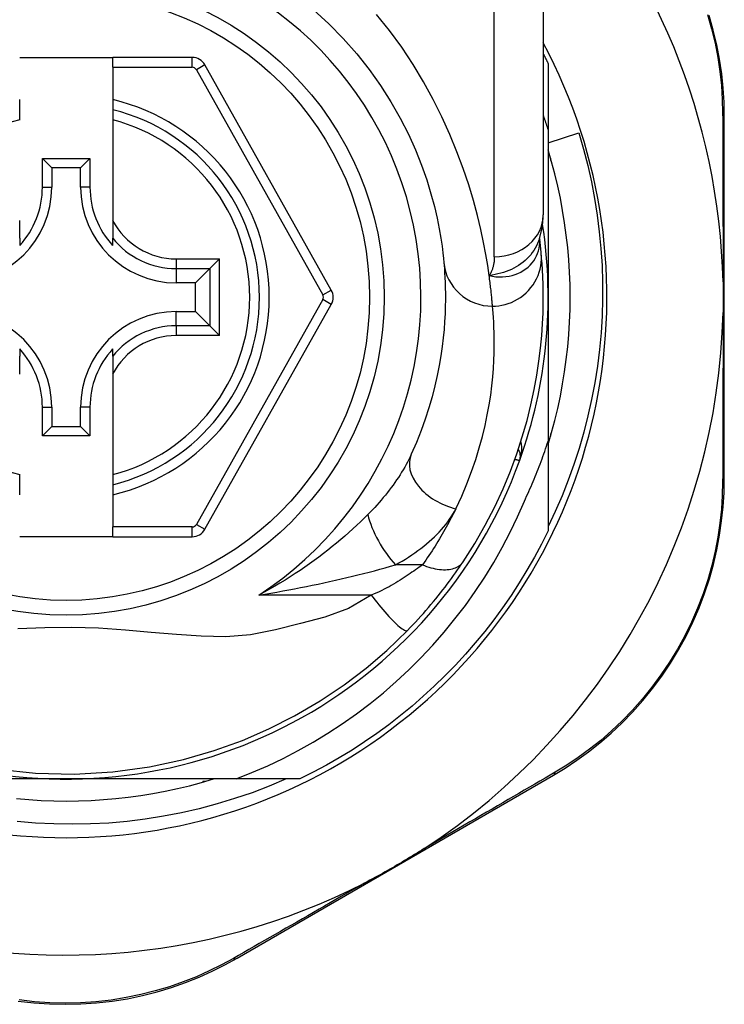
# Model space of a CAD drawing. Header units: inches. Extents: x 15 to 513, y 46 to 241.
# Tile 112 of 256: x 64.95 to 65.517, y 161.085 to 161.877. Entities that reach past the tile are written whole.
import ezdxf

# ---------------------------------------------------------------- set-up
doc = ezdxf.new("R2010")
doc.units = ezdxf.units.IN
doc.header["$MEASUREMENT"] = 0
doc.layers.add('Visible Edges(ANSI)', color=7, linetype='Continuous', lineweight=25)
doc.layers.add('Visible Tangent Edges(ANSI)', color=7, linetype='Continuous', lineweight=25)

msp = doc.modelspace()

# ---------------------------------------------------------------- linework, layer by layer
at = {"layer": 'Visible Edges(ANSI)'}
for p, q in [((65.37099, 161.9575), (65.37099, 161.72024)), ((64.94973, 161.84681), (65.02453, 161.84681)), ((65.08848, 161.84681), (65.02453, 161.84681)), ((65.02453, 161.83894), (65.02453, 161.84681)), ((65.02453, 161.83894), (65.02453, 161.81286)), ((65.20042, 161.65959), (65.09878, 161.84078)), ((65.37492, 161.8419), (65.37492, 161.78884)), ((64.94973, 161.80476), (64.94973, 161.81286)), ((65.02453, 161.81286), (65.02453, 161.80476)), ((64.94973, 161.79663), (64.94973, 161.80476)), ((65.02453, 161.80476), (65.02453, 161.79663)), ((65.51666, 161.50758), (65.51666, 161.79966)), ((65.02453, 161.79663), (65.02453, 161.71566)), ((65.37492, 161.78884), (65.37492, 161.65381)), ((65.37492, 161.77806), (65.39953, 161.786)), ((64.96798, 161.7424), (64.96798, 161.76548)), ((64.96798, 161.76548), (64.97556, 161.7579)), ((64.96798, 161.76548), (65.00627, 161.76548)), ((65.00627, 161.76548), (64.99869, 161.7579)), ((65.00627, 161.76548), (65.00627, 161.7424)), ((65.37689, 161.76572), (65.37689, 161.76381)), ((64.97556, 161.7579), (64.97556, 161.7424)), ((64.99869, 161.7579), (64.97556, 161.7579)), ((64.99869, 161.7424), (64.99869, 161.7579)), ((65.37689, 161.76381), (65.37744, 161.76381)), ((64.94973, 161.70138), (64.94973, 161.71566)), ((65.02453, 161.71566), (65.02453, 161.70138)), ((64.94973, 161.70138), (64.94973, 161.69547)), ((65.02453, 161.69547), (65.02453, 161.70138)), ((65.36807, 161.70107), (65.36806, 161.70112)), ((65.11048, 161.68465), (65.10264, 161.67681)), ((65.10264, 161.67681), (65.09121, 161.66538)), ((65.09121, 161.66538), (65.07571, 161.66538)), ((65.09121, 161.64225), (65.09121, 161.66538)), ((65.09878, 161.46701), (65.20042, 161.64803)), ((65.37492, 161.65381), (65.37492, 161.53789)), ((65.07571, 161.64225), (65.09121, 161.64225)), ((65.10264, 161.63082), (65.09121, 161.64225)), ((65.10264, 161.63082), (65.11048, 161.62298)), ((64.94973, 161.61216), (64.94973, 161.60625)), ((65.02453, 161.60625), (65.02453, 161.61216)), ((64.94973, 161.59197), (64.94973, 161.60625)), ((65.02453, 161.60625), (65.02453, 161.59197)), ((65.02453, 161.59197), (65.02453, 161.51099)), ((64.96798, 161.54215), (64.96798, 161.56523)), ((64.97556, 161.56523), (64.97556, 161.54973)), ((64.99869, 161.54973), (64.99869, 161.56523)), ((65.00627, 161.56523), (65.00627, 161.54215)), ((64.96798, 161.54215), (64.97556, 161.54973)), ((64.97556, 161.54973), (64.99869, 161.54973)), ((65.00627, 161.54215), (64.99869, 161.54973)), ((65.37744, 161.54381), (65.37689, 161.54381)), ((65.37689, 161.54381), (65.37689, 161.5419)), ((65.00627, 161.54215), (64.96798, 161.54215)), ((65.37492, 161.53789), (65.37492, 161.46573)), ((64.94973, 161.50287), (64.94973, 161.51099)), ((65.02453, 161.51099), (65.02453, 161.50287)), ((64.94973, 161.49477), (64.94973, 161.50287)), ((65.02453, 161.50287), (65.02453, 161.49477)), ((65.02453, 161.49477), (65.02453, 161.46886)), ((65.02453, 161.46099), (65.02453, 161.46886)), ((65.02453, 161.46099), (64.94973, 161.46099)), ((65.02453, 161.46099), (65.08848, 161.46099)), ((64.98713, 161.26602), (64.83122, 161.26602)), ((65.12383, 161.26602), (64.98713, 161.26602)), ((65.17521, 161.26602), (65.12383, 161.26602)), ((65.12459, 161.12169), (65.37915, 161.26908)), ((65.09904, 161.26405), (65.09713, 161.26405)), ((65.09713, 161.26405), (65.09713, 161.26351))]:
    msp.add_line(p, q, dxfattribs=at)
at = {"layer": 'Visible Edges(ANSI)', "flags": 128}
for points in [[(65.18622, 161.88502), (65.19851, 161.87383), (65.2101, 161.86207), (65.22093, 161.84984), (65.23097, 161.83722), (65.24013, 161.82429), (65.24842, 161.81119), (65.25585, 161.79806), (65.26243, 161.78506), (65.26818, 161.77232), (65.27312, 161.75998), (65.27727, 161.7482), (65.28066, 161.73711), (65.28341, 161.72685), (65.28561, 161.71745), (65.28732, 161.70897), (65.28862, 161.70145), (65.28956, 161.69493), (65.29022, 161.68946), (65.29066, 161.68508), (65.29096, 161.68184)], [(65.51666, 161.79966), (65.51643, 161.8108), (65.51574, 161.82215), (65.51455, 161.83369), (65.51284, 161.84535), (65.5106, 161.85708), (65.50783, 161.86884), (65.5045, 161.88061)], [(65.37099, 161.84981), (65.37115, 161.84948), (65.37132, 161.84915), (65.37149, 161.84882), (65.37165, 161.84849), (65.37182, 161.84817), (65.37199, 161.84784), (65.37215, 161.84751), (65.37232, 161.84718), (65.37248, 161.84685), (65.37265, 161.84652), (65.37281, 161.84619), (65.37297, 161.84586), (65.37314, 161.84553), (65.3733, 161.8452), (65.37347, 161.84487), (65.37363, 161.84454), (65.37379, 161.84421), (65.37395, 161.84388), (65.37412, 161.84355), (65.37428, 161.84322), (65.37444, 161.84289), (65.3746, 161.84256), (65.37476, 161.84223), (65.37492, 161.8419)], [(65.37492, 161.78884), (65.37477, 161.78932), (65.37461, 161.78981), (65.37445, 161.79029), (65.37429, 161.79078), (65.37413, 161.79126), (65.37397, 161.79175), (65.37381, 161.79223), (65.37365, 161.79272), (65.37349, 161.7932), (65.37333, 161.79368), (65.37316, 161.79417), (65.373, 161.79465), (65.37283, 161.79514), (65.37267, 161.79562), (65.3725, 161.7961), (65.37234, 161.79658), (65.37217, 161.79707), (65.372, 161.79755), (65.37184, 161.79803), (65.37167, 161.79851), (65.3715, 161.799), (65.37133, 161.79948), (65.37116, 161.79996), (65.37099, 161.80044)], [(65.39953, 161.786), (65.40334, 161.77295), (65.40673, 161.7598), (65.4097, 161.74656), (65.41225, 161.73325), (65.41439, 161.71987), (65.4161, 161.70644), (65.41739, 161.69296), (65.41826, 161.67944), (65.4187, 161.6659), (65.41872, 161.65234), (65.41832, 161.63877), (65.41748, 161.62521), (65.41622, 161.61167), (65.41453, 161.59819), (65.41242, 161.58478), (65.40989, 161.57146), (65.40695, 161.55824), (65.40359, 161.54512), (65.39982, 161.53211), (65.39565, 161.51923), (65.39107, 161.50648), (65.38608, 161.49387), (65.3807, 161.48142), (65.37492, 161.46913)], [(65.37492, 161.53526), (65.37774, 161.54488), (65.38031, 161.55457), (65.38264, 161.56432), (65.38473, 161.57413), (65.38658, 161.58398), (65.38819, 161.59388), (65.38955, 161.60381), (65.39066, 161.61378), (65.39152, 161.62376), (65.39214, 161.63377), (65.39252, 161.64379), (65.39264, 161.65381), (65.39252, 161.66384), (65.39214, 161.67386), (65.39152, 161.68386), (65.39066, 161.69385), (65.38955, 161.70381), (65.38819, 161.71375), (65.38658, 161.72364), (65.38473, 161.7335), (65.38264, 161.7433), (65.38031, 161.75305), (65.37774, 161.76274), (65.37492, 161.77237)], [(65.36796, 161.70082), (65.37028, 161.7107), (65.37099, 161.72024)], [(65.36936, 161.68907), (65.36933, 161.68941), (65.3693, 161.68976), (65.36926, 161.69013), (65.36923, 161.69051), (65.36919, 161.69091), (65.36915, 161.69132), (65.36911, 161.69175), (65.36906, 161.69218), (65.36902, 161.69264), (65.36897, 161.6931), (65.36892, 161.69358), (65.36887, 161.69408), (65.36881, 161.69458), (65.36876, 161.69511), (65.3687, 161.69564), (65.36864, 161.69619), (65.36858, 161.69675), (65.36851, 161.69733), (65.36844, 161.69792), (65.36837, 161.69852), (65.3683, 161.69914), (65.36823, 161.69977), (65.36815, 161.70041), (65.36807, 161.70107)], [(65.30651, 161.44088), (65.31589, 161.45566), (65.32435, 161.47043), (65.33193, 161.48511), (65.33866, 161.49962), (65.34457, 161.51388), (65.34971, 161.52781), (65.35414, 161.54136), (65.35792, 161.55451), (65.36109, 161.56721), (65.36371, 161.57942), (65.36583, 161.59111), (65.36751, 161.60227), (65.3688, 161.61287), (65.36974, 161.62289), (65.37038, 161.63233), (65.37078, 161.64116), (65.37096, 161.64937), (65.37097, 161.65697), (65.37085, 161.66393), (65.37063, 161.67025), (65.37035, 161.67594), (65.37002, 161.68097), (65.36969, 161.68535), (65.36936, 161.68907)], [(65.29096, 161.68184), (65.29117, 161.67938), (65.2914, 161.67654), (65.29162, 161.67332), (65.29183, 161.66972), (65.29201, 161.66575), (65.29215, 161.66141), (65.29223, 161.6567), (65.29224, 161.65163), (65.29215, 161.64621), (65.29196, 161.64045), (65.29164, 161.63435), (65.29116, 161.62792), (65.2905, 161.62115), (65.28965, 161.61404), (65.28857, 161.60661), (65.28726, 161.59885), (65.28566, 161.59078), (65.28377, 161.5824), (65.28155, 161.57375), (65.27899, 161.56486), (65.27605, 161.55575), (65.27273, 161.54644), (65.26899, 161.53697), (65.2648, 161.52735)], [(65.51566, 161.66613), (65.51568, 161.66511), (65.5157, 161.66408), (65.51572, 161.66305), (65.51574, 161.66202), (65.51575, 161.66098), (65.51576, 161.65996), (65.51577, 161.65893), (65.51578, 161.6579), (65.51579, 161.65688), (65.51579, 161.65585), (65.51579, 161.65483), (65.5158, 161.6538), (65.51579, 161.65278), (65.51579, 161.65176), (65.51579, 161.65073), (65.51578, 161.64971), (65.51577, 161.64868), (65.51576, 161.64766), (65.51575, 161.64663), (65.51574, 161.6456), (65.51572, 161.64457), (65.5157, 161.64355), (65.51568, 161.64252), (65.51566, 161.64149)], [(65.35578, 161.48968), (65.3567, 161.49164), (65.35761, 161.4936), (65.35851, 161.49557), (65.3594, 161.49754), (65.36028, 161.49952), (65.36115, 161.5015), (65.36201, 161.50349), (65.36285, 161.50548), (65.36369, 161.50747), (65.36451, 161.50947), (65.36533, 161.51148), (65.36613, 161.51348), (65.36692, 161.5155), (65.3677, 161.51751), (65.36848, 161.51953), (65.36924, 161.52156), (65.36998, 161.52359), (65.37072, 161.52562), (65.37145, 161.52765), (65.37217, 161.52969), (65.37287, 161.53174), (65.37357, 161.53379), (65.37425, 161.53584), (65.37492, 161.53789)], [(65.37915, 161.26908), (65.38863, 161.27483), (65.39808, 161.28109), (65.40743, 161.28787), (65.41663, 161.29515), (65.42563, 161.30293), (65.4344, 161.31118), (65.44288, 161.31992), (65.45106, 161.32911), (65.45887, 161.33876), (65.46629, 161.34883), (65.47328, 161.35927), (65.47981, 161.37003), (65.48585, 161.38107), (65.49138, 161.39234), (65.49637, 161.4038), (65.50078, 161.4154), (65.50462, 161.42708), (65.5079, 161.43879), (65.51064, 161.4505), (65.51284, 161.46216), (65.51453, 161.47374), (65.51572, 161.4852), (65.51642, 161.49649), (65.51666, 161.50758)], [(65.12383, 161.26602), (65.13663, 161.27111), (65.14925, 161.27662), (65.16168, 161.28256), (65.17391, 161.28892), (65.18594, 161.29569), (65.19774, 161.30287), (65.20931, 161.31045), (65.2206, 161.31842), (65.2316, 161.32675), (65.24232, 161.33545), (65.25273, 161.3445), (65.26283, 161.35389), (65.27261, 161.36363), (65.28205, 161.3737), (65.29116, 161.3841), (65.29992, 161.3948), (65.30829, 161.40579), (65.31628, 161.41704), (65.32388, 161.42856), (65.33109, 161.44032), (65.33788, 161.45233), (65.34427, 161.46456), (65.35024, 161.47701), (65.35578, 161.48968)], [(65.37492, 161.46573), (65.36954, 161.45501), (65.36386, 161.44446), (65.3579, 161.43406), (65.35164, 161.42383), (65.3451, 161.41378), (65.33829, 161.40392), (65.3312, 161.39425), (65.32385, 161.38478), (65.31623, 161.37551), (65.30837, 161.36647), (65.30025, 161.35764), (65.29189, 161.34905), (65.2833, 161.34069), (65.27447, 161.33257), (65.26543, 161.32471), (65.25616, 161.31709), (65.24669, 161.30974), (65.23702, 161.30265), (65.22716, 161.29584), (65.21711, 161.2893), (65.20688, 161.28305), (65.19649, 161.27708), (65.18593, 161.2714), (65.17521, 161.26602)], [(65.26177, 161.38563), (65.26392, 161.38785), (65.26606, 161.3901), (65.26819, 161.39237), (65.27031, 161.39467), (65.27241, 161.39699), (65.2745, 161.39932), (65.27657, 161.40168), (65.2786, 161.40403), (65.28061, 161.40639), (65.28258, 161.40876), (65.28453, 161.41112), (65.28643, 161.41347), (65.28831, 161.41583), (65.29015, 161.41817), (65.29195, 161.42051), (65.29371, 161.42283), (65.29545, 161.42515), (65.29714, 161.42746), (65.2988, 161.42975), (65.30043, 161.43202), (65.30201, 161.43428), (65.30355, 161.4365), (65.30505, 161.43871), (65.30651, 161.44088)], [(64.93177, 161.27397), (64.96235, 161.27076), (64.99351, 161.27001), (65.02458, 161.2718), (65.05428, 161.27587), (65.0815, 161.28173), (65.10629, 161.28892), (65.12903, 161.29713), (65.1503, 161.30636), (65.17089, 161.31679), (65.19146, 161.32886), (65.2109, 161.34191), (65.22844, 161.35525), (65.24506, 161.36953), (65.26177, 161.38563)], [(64.94709, 161.25028), (64.95708, 161.24942), (64.96708, 161.2488), (64.9771, 161.24843), (64.98713, 161.2483), (64.99715, 161.24843), (65.00717, 161.2488), (65.01718, 161.24942), (65.02717, 161.25028), (65.03713, 161.2514), (65.04706, 161.25275), (65.05696, 161.25436), (65.06681, 161.25621), (65.07662, 161.2583), (65.08637, 161.26063), (65.09606, 161.26321), (65.10568, 161.26602)], [(65.16404, 161.26602), (65.15044, 161.26027), (65.13664, 161.255), (65.12264, 161.2502), (65.10848, 161.24589), (65.0942, 161.24208), (65.07981, 161.23877), (65.06533, 161.23597), (65.05076, 161.23367), (65.03613, 161.23187), (65.02144, 161.23059), (65.00671, 161.22982), (64.99196, 161.22955), (64.97718, 161.22981), (64.96241, 161.23058), (64.94766, 161.23186)], [(65.27524, 161.21008), (65.2733, 161.20883), (65.27135, 161.20759), (65.2694, 161.20636), (65.26744, 161.20515), (65.26546, 161.20394), (65.26346, 161.20272), (65.26145, 161.20151), (65.25945, 161.20032), (65.25747, 161.19914), (65.2555, 161.19799), (65.25354, 161.19684), (65.25157, 161.1957), (65.2496, 161.19456), (65.24763, 161.19343), (65.24565, 161.1923), (65.24367, 161.19118), (65.24168, 161.19006), (65.23967, 161.18894), (65.23763, 161.18782), (65.23556, 161.18669), (65.23348, 161.18556), (65.23139, 161.18445), (65.2293, 161.18335), (65.22724, 161.18229)], [(64.94862, 161.08723), (64.9611, 161.08581), (64.9737, 161.08495), (64.98636, 161.08466), (64.99901, 161.08493), (65.01161, 161.08577), (65.0241, 161.08718), (65.03642, 161.08916), (65.04852, 161.09168), (65.06036, 161.09471), (65.07193, 161.09822), (65.08319, 161.10216), (65.09411, 161.10652), (65.10467, 161.11124), (65.11483, 161.11631), (65.12459, 161.12169)]]:
    msp.add_lwpolyline(points, dxfattribs=at)
at = {"layer": 'Visible Edges(ANSI)'}
msp.add_circle((64.98713, 161.65381), 0.25591, dxfattribs=at)
for centre, radius, start, end in [((64.98627, 161.65381), 0.52953, 1.33308, 43.40464), ((64.98713, 161.65381), 0.43504, 151.92751, 28.07249), ((65.08848, 161.835), 0.01181, 29.29123, 90), ((64.98713, 161.65381), 0.15551, 283.91643, 76.08357), ((64.89855, 161.7424), 0.07702, 270, 0), ((64.89855, 161.7424), 0.06944, 317.48259, 0), ((65.07571, 161.7424), 0.07702, 180, 270), ((65.07571, 161.7424), 0.06944, 180, 222.51741), ((64.98713, 161.65381), 0.3878, 171.33391, 340.21195), ((64.98713, 161.65381), 0.3878, 340.21195, 8.66609), ((65.19012, 161.65382), 0.01181, 330.68681, 29.29123), ((64.89855, 161.56523), 0.07702, 0, 90), ((65.07571, 161.56523), 0.07702, 90, 180), ((64.98627, 161.65381), 0.52953, 303.07249, 358.66692), ((64.89855, 161.56523), 0.06944, 0, 42.51741), ((65.07571, 161.56523), 0.06944, 137.48259, 180), ((65.34276, 161.52586), 0.00984, 340.21195, 33.93658), ((65.08848, 161.4728), 0.01181, 270, 330.68681), ((64.98627, 161.65381), 0.52953, 251.08535, 297.06854)]:
    msp.add_arc(centre, radius, start, end, dxfattribs=at)
at = {"layer": 'Visible Tangent Edges(ANSI)'}
for p, q in [((65.33162, 161.68635), (65.33162, 161.9575)), ((65.08848, 161.83894), (65.08848, 161.84681)), ((65.02453, 161.83894), (65.08848, 161.83894)), ((65.09878, 161.84078), (65.09191, 161.83693)), ((65.09191, 161.83693), (65.19355, 161.65574)), ((64.96798, 161.7424), (64.97556, 161.7424)), ((65.00627, 161.7424), (64.99869, 161.7424)), ((65.07571, 161.68465), (65.11048, 161.68465)), ((65.07571, 161.68465), (65.07571, 161.67681)), ((65.11048, 161.62298), (65.11048, 161.68465)), ((65.07571, 161.67681), (65.10264, 161.67681)), ((65.07571, 161.67681), (65.07571, 161.66538)), ((65.10264, 161.67681), (65.10264, 161.63082)), ((65.19355, 161.65574), (65.20042, 161.65959)), ((65.19355, 161.65189), (65.09191, 161.47087)), ((65.20042, 161.64803), (65.19355, 161.65189)), ((65.07571, 161.63082), (65.07571, 161.64225)), ((65.07571, 161.63082), (65.07571, 161.62298)), ((65.10264, 161.63082), (65.07571, 161.63082)), ((65.11048, 161.62298), (65.07571, 161.62298)), ((64.96798, 161.56523), (64.97556, 161.56523)), ((65.00627, 161.56523), (64.99869, 161.56523)), ((65.08848, 161.46886), (65.02453, 161.46886)), ((65.08848, 161.46099), (65.08848, 161.46886)), ((65.09191, 161.47087), (65.09878, 161.46701)), ((65.27375, 161.43841), (65.25209, 161.43841)), ((65.23261, 161.41411), (65.14209, 161.41411))]:
    msp.add_line(p, q, dxfattribs=at)
at = {"layer": 'Visible Tangent Edges(ANSI)', "flags": 128}
for points in [[(65.32748, 161.67128), (65.32631, 161.67925), (65.32485, 161.68812), (65.32303, 161.69783), (65.32079, 161.70835), (65.3181, 161.71963), (65.31488, 161.73163), (65.31106, 161.74425), (65.30661, 161.7574), (65.30153, 161.77096), (65.2958, 161.78482), (65.28942, 161.79889), (65.28237, 161.81304), (65.27464, 161.82718), (65.26623, 161.84119), (65.25711, 161.85496), (65.24734, 161.86841), (65.23694, 161.88149)], [(65.50318, 161.8813), (65.50646, 161.86979), (65.50921, 161.85828), (65.51143, 161.8468), (65.51314, 161.83539), (65.51434, 161.8241), (65.51506, 161.81299), (65.51533, 161.80209)], [(65.51533, 161.80209), (65.51535, 161.79686), (65.51537, 161.79159), (65.51539, 161.78627), (65.51541, 161.78091), (65.51543, 161.7755), (65.51545, 161.77006), (65.51547, 161.76458), (65.51549, 161.75905), (65.51551, 161.75349), (65.51552, 161.74789), (65.51554, 161.74225), (65.51555, 161.73658), (65.51557, 161.73087), (65.51558, 161.72513), (65.51559, 161.71935), (65.5156, 161.71354), (65.51561, 161.7077), (65.51562, 161.70183), (65.51563, 161.69592), (65.51564, 161.69), (65.51565, 161.68405), (65.51565, 161.67809), (65.51566, 161.67212), (65.51566, 161.66613)], [(65.36797, 161.70082), (65.36727, 161.69887), (65.36647, 161.69695), (65.36556, 161.69507), (65.36454, 161.69324), (65.36342, 161.69145), (65.36219, 161.68972), (65.36088, 161.68805), (65.35947, 161.68644), (65.35797, 161.6849), (65.35638, 161.68343), (65.35472, 161.68203), (65.35297, 161.6807), (65.35115, 161.67946), (65.34926, 161.6783), (65.34732, 161.67723), (65.34531, 161.67624), (65.34325, 161.67534), (65.34114, 161.67453), (65.33898, 161.67379), (65.33677, 161.67314), (65.33451, 161.67256), (65.33221, 161.67206), (65.32986, 161.67164), (65.32748, 161.67128)], [(65.32748, 161.67128), (65.33021, 161.67071), (65.33294, 161.67034), (65.33563, 161.67017), (65.33829, 161.67019), (65.3409, 161.6704), (65.34345, 161.6708), (65.34593, 161.67137), (65.34834, 161.67211), (65.35065, 161.67301), (65.35285, 161.67406), (65.35493, 161.67527), (65.35689, 161.67661), (65.35872, 161.67808), (65.36041, 161.67967), (65.36195, 161.68137), (65.36333, 161.68317), (65.36455, 161.68506), (65.3656, 161.68702), (65.36648, 161.68904), (65.36718, 161.69113), (65.3677, 161.69326), (65.36804, 161.69543), (65.36819, 161.69761), (65.36816, 161.69979)], [(65.36816, 161.69979), (65.36816, 161.69986), (65.36815, 161.69994), (65.36815, 161.70001), (65.36815, 161.70008), (65.36814, 161.70014), (65.36814, 161.70021), (65.36813, 161.70027), (65.36813, 161.70033), (65.36813, 161.70039), (65.36812, 161.70045), (65.36812, 161.7005), (65.36811, 161.70056), (65.36811, 161.70061), (65.36811, 161.70066), (65.3681, 161.70071), (65.3681, 161.70075), (65.36809, 161.7008), (65.36809, 161.70084), (65.36809, 161.70088), (65.36808, 161.70092), (65.36808, 161.70096), (65.36807, 161.701), (65.36807, 161.70103), (65.36807, 161.70107)], [(65.33162, 161.68635), (65.33161, 161.68566), (65.33159, 161.68497), (65.33155, 161.68429), (65.33151, 161.68361), (65.33144, 161.68294), (65.33137, 161.68227), (65.33128, 161.6816), (65.33117, 161.68095), (65.33105, 161.68029), (65.33092, 161.67965), (65.33077, 161.67901), (65.33061, 161.67837), (65.33043, 161.67774), (65.33024, 161.67712), (65.33003, 161.6765), (65.32981, 161.6759), (65.32957, 161.67529), (65.32931, 161.6747), (65.32905, 161.67411), (65.32876, 161.67353), (65.32846, 161.67296), (65.32815, 161.67239), (65.32782, 161.67183), (65.32748, 161.67128)], [(65.33016, 161.64659), (65.33261, 161.64667), (65.33512, 161.64691), (65.33767, 161.64732), (65.34024, 161.64791), (65.34281, 161.64868), (65.34537, 161.64964), (65.34789, 161.6508), (65.35036, 161.65214), (65.35275, 161.65368), (65.35504, 161.65539), (65.3572, 161.65727), (65.35923, 161.65931), (65.3611, 161.6615), (65.3628, 161.6638), (65.36432, 161.66621), (65.36564, 161.6687), (65.36677, 161.67125), (65.3677, 161.67384), (65.36843, 161.67644), (65.36897, 161.67904), (65.36932, 161.68162), (65.3695, 161.68416), (65.36951, 161.68665), (65.36936, 161.68907)], [(65.33016, 161.64659), (65.33011, 161.64717), (65.33006, 161.6478), (65.33001, 161.64846), (65.32995, 161.64917), (65.32988, 161.64991), (65.32981, 161.65069), (65.32974, 161.65151), (65.32966, 161.65237), (65.32958, 161.65327), (65.32949, 161.65421), (65.32939, 161.65518), (65.32929, 161.6562), (65.32918, 161.65725), (65.32906, 161.65834), (65.32894, 161.65946), (65.32881, 161.66063), (65.32867, 161.66183), (65.32853, 161.66307), (65.32837, 161.66435), (65.32821, 161.66566), (65.32804, 161.66701), (65.32786, 161.6684), (65.32767, 161.66982), (65.32748, 161.67128)], [(65.30063, 161.48357), (65.30535, 161.49372), (65.30958, 161.50372), (65.31334, 161.51354), (65.31665, 161.52315), (65.31954, 161.53254), (65.32204, 161.54166), (65.32418, 161.5505), (65.32598, 161.55902), (65.32747, 161.56721), (65.32868, 161.57505), (65.32965, 161.58255), (65.33039, 161.58969), (65.33093, 161.59648), (65.33129, 161.60292), (65.33151, 161.609), (65.33161, 161.61471), (65.3316, 161.62006), (65.33151, 161.62503), (65.33135, 161.62961), (65.33115, 161.6338), (65.33091, 161.6376), (65.33066, 161.64099), (65.33041, 161.64399), (65.33016, 161.64659)], [(65.51566, 161.64149), (65.51566, 161.6355), (65.51565, 161.62952), (65.51565, 161.62355), (65.51564, 161.61759), (65.51563, 161.61166), (65.51562, 161.60574), (65.51561, 161.59986), (65.5156, 161.59401), (65.51559, 161.58819), (65.51558, 161.5824), (65.51557, 161.57664), (65.51555, 161.57091), (65.51554, 161.56521), (65.51552, 161.55955), (65.5155, 161.55393), (65.51549, 161.54834), (65.51547, 161.54279), (65.51545, 161.53728), (65.51543, 161.53181), (65.51541, 161.52638), (65.51539, 161.521), (65.51537, 161.51567), (65.51535, 161.51038), (65.51533, 161.50514)], [(65.35202, 161.52253), (65.35224, 161.52314), (65.35243, 161.52375), (65.35262, 161.52437), (65.35279, 161.52499), (65.35295, 161.52562), (65.35309, 161.52625), (65.35322, 161.52689), (65.35334, 161.52752), (65.35344, 161.52816), (65.35352, 161.5288), (65.35359, 161.52944), (65.35365, 161.53007), (65.35369, 161.53071), (65.35371, 161.53135), (65.35371, 161.53199), (65.3537, 161.53262), (65.35368, 161.53326), (65.35363, 161.53389), (65.35357, 161.53452), (65.35349, 161.53515), (65.35339, 161.53577), (65.35327, 161.53638), (65.35313, 161.53699), (65.35297, 161.53759)], [(65.2648, 161.52735), (65.26384, 161.5253), (65.26283, 161.52324), (65.26177, 161.52117), (65.26066, 161.5191), (65.2595, 161.51703), (65.25829, 161.51495), (65.25704, 161.51288), (65.25574, 161.51081), (65.2544, 161.50875), (65.25303, 161.50669), (65.25161, 161.50464), (65.25015, 161.5026), (65.24866, 161.50056), (65.24712, 161.49853), (65.24555, 161.49651), (65.24394, 161.4945), (65.24229, 161.49249), (65.24061, 161.4905), (65.23889, 161.48851), (65.23713, 161.48654), (65.23534, 161.48458), (65.23352, 161.48264), (65.23167, 161.48071), (65.22978, 161.4788)], [(65.34813, 161.52335), (65.34843, 161.52329), (65.34872, 161.52323), (65.349, 161.52317), (65.34927, 161.52311), (65.34953, 161.52306), (65.34978, 161.523), (65.35001, 161.52295), (65.35024, 161.52291), (65.35045, 161.52286), (65.35065, 161.52282), (65.35083, 161.52278), (65.351, 161.52274), (65.35116, 161.52271), (65.35131, 161.52268), (65.35144, 161.52265), (65.35156, 161.52263), (65.35167, 161.5226), (65.35176, 161.52258), (65.35184, 161.52257), (65.35191, 161.52255), (65.35196, 161.52254), (65.35199, 161.52253), (65.35202, 161.52253), (65.35202, 161.52253)], [(65.51533, 161.50514), (65.51505, 161.49429), (65.51432, 161.48324), (65.51312, 161.47203), (65.51143, 161.4607), (65.50924, 161.44929), (65.50654, 161.43783), (65.5033, 161.42637), (65.49952, 161.41495), (65.49518, 161.4036), (65.49029, 161.39238), (65.48487, 161.38134), (65.47895, 161.37053), (65.47256, 161.35999), (65.46572, 161.34976), (65.45847, 161.3399), (65.45083, 161.33044), (65.44284, 161.32142), (65.43455, 161.31286), (65.42599, 161.30475), (65.4172, 161.29712), (65.40821, 161.28996), (65.39908, 161.2833), (65.38986, 161.27713), (65.38061, 161.27147)], [(65.25209, 161.43841), (65.2548, 161.43993), (65.25748, 161.44148), (65.2601, 161.44307), (65.26268, 161.4447), (65.26521, 161.44637), (65.26769, 161.44807), (65.2701, 161.44981), (65.27247, 161.45158), (65.27477, 161.45337), (65.27701, 161.4552), (65.27919, 161.45706), (65.2813, 161.45895), (65.28335, 161.46086), (65.28532, 161.46281), (65.28723, 161.46478), (65.28906, 161.46678), (65.29082, 161.46881), (65.29249, 161.47086), (65.29409, 161.47294), (65.29559, 161.47503), (65.297, 161.47715), (65.29832, 161.47927), (65.29953, 161.48141), (65.30063, 161.48357)], [(65.30063, 161.48357), (65.29972, 161.48171), (65.29879, 161.47985), (65.29785, 161.47799), (65.29688, 161.47613), (65.2959, 161.47426), (65.2949, 161.47239), (65.29389, 161.47051), (65.29285, 161.46863), (65.2918, 161.46675), (65.29072, 161.46487), (65.28963, 161.46298), (65.28852, 161.46109), (65.2874, 161.4592), (65.28625, 161.45731), (65.28509, 161.45542), (65.2839, 161.45353), (65.2827, 161.45164), (65.28148, 161.44975), (65.28025, 161.44786), (65.27899, 161.44598), (65.27771, 161.44409), (65.27641, 161.44219), (65.27509, 161.4403), (65.27375, 161.43841)], [(65.22978, 161.4788), (65.22691, 161.47596), (65.22395, 161.47309), (65.22091, 161.47022), (65.2178, 161.46735), (65.21461, 161.46447), (65.21135, 161.4616), (65.20802, 161.45874), (65.20463, 161.45589), (65.20117, 161.45305), (65.19765, 161.45024), (65.19408, 161.44745), (65.19044, 161.44469), (65.18674, 161.44195), (65.18298, 161.43924), (65.17915, 161.43656), (65.17527, 161.43391), (65.17132, 161.43129), (65.16731, 161.42871), (65.16325, 161.42617), (65.15913, 161.42366), (65.15495, 161.4212), (65.15071, 161.41879), (65.14643, 161.41642), (65.14209, 161.41411)], [(65.27375, 161.43841), (65.27543, 161.43775), (65.27713, 161.43713), (65.27884, 161.43657), (65.28056, 161.43607), (65.28228, 161.43563), (65.28399, 161.43526), (65.28569, 161.43495), (65.28737, 161.43472), (65.28902, 161.43457), (65.29064, 161.43448), (65.29222, 161.43448), (65.29374, 161.43455), (65.29522, 161.43471), (65.29663, 161.43493), (65.29797, 161.43524), (65.29924, 161.43562), (65.30044, 161.43606), (65.30156, 161.43658), (65.3026, 161.43716), (65.30355, 161.4378), (65.30442, 161.4385), (65.3052, 161.43925), (65.3059, 161.44004), (65.30651, 161.44088)], [(65.14209, 161.41411), (65.14693, 161.41489), (65.15176, 161.4157), (65.15658, 161.41652), (65.16139, 161.41737), (65.16617, 161.41825), (65.17094, 161.41914), (65.1757, 161.42006), (65.18043, 161.42099), (65.18514, 161.42195), (65.18983, 161.42292), (65.19449, 161.42392), (65.19912, 161.42493), (65.20374, 161.42597), (65.20832, 161.42702), (65.21288, 161.42809), (65.21741, 161.42918), (65.22192, 161.43029), (65.22638, 161.43141), (65.23081, 161.43255), (65.23518, 161.4337), (65.2395, 161.43486), (65.24377, 161.43604), (65.24796, 161.43722), (65.25209, 161.43841)], [(65.27375, 161.43841), (65.27244, 161.43744), (65.2711, 161.43645), (65.26971, 161.43545), (65.26829, 161.43444), (65.26684, 161.43342), (65.26535, 161.43239), (65.26382, 161.43136), (65.26227, 161.43032), (65.26068, 161.42927), (65.25907, 161.42822), (65.25742, 161.42717), (65.25574, 161.42612), (65.25402, 161.42506), (65.25228, 161.424), (65.25051, 161.42294), (65.24871, 161.42188), (65.24688, 161.42082), (65.24502, 161.41977), (65.24311, 161.41873), (65.24113, 161.41773), (65.23908, 161.41676), (65.23697, 161.41584), (65.23481, 161.41495), (65.23261, 161.41411)], [(65.23261, 161.41411), (65.21438, 161.40335), (65.19531, 161.39628), (65.17564, 161.39107), (65.15553, 161.38599), (65.13537, 161.38194), (65.11548, 161.38051), (65.09573, 161.38085), (65.07582, 161.38224), (65.05555, 161.38405), (65.03474, 161.38586), (65.01326, 161.3873), (64.99155, 161.38804), (64.96992, 161.38779), (64.94823, 161.3869)], [(65.23261, 161.41411), (65.23407, 161.41217), (65.23559, 161.41021), (65.23714, 161.40823), (65.23873, 161.40625), (65.24034, 161.40429), (65.24197, 161.40235), (65.2436, 161.40046), (65.24522, 161.39862), (65.24682, 161.39686), (65.24838, 161.39518), (65.2499, 161.39361), (65.25136, 161.39215), (65.25276, 161.39082), (65.25408, 161.38962), (65.2553, 161.38857), (65.25644, 161.38766), (65.25747, 161.38691), (65.25841, 161.3863), (65.25923, 161.38585), (65.25995, 161.38554), (65.26055, 161.38537), (65.26106, 161.38533), (65.26146, 161.38542), (65.26177, 161.38563)], [(65.38061, 161.27147), (65.37654, 161.26909), (65.37243, 161.26669), (65.3683, 161.26427), (65.36413, 161.26184), (65.35994, 161.25939), (65.35571, 161.25692), (65.35145, 161.25443), (65.34717, 161.25193), (65.34286, 161.24942), (65.33851, 161.24689), (65.33415, 161.24434), (65.32975, 161.24178), (65.32534, 161.23921), (65.32089, 161.23662), (65.31643, 161.23402), (65.31193, 161.2314), (65.30742, 161.22878), (65.30288, 161.22614), (65.29833, 161.22349), (65.29375, 161.22083), (65.28915, 161.21815), (65.28453, 161.21547), (65.27989, 161.21278), (65.27524, 161.21008)], [(65.22724, 161.18229), (65.2226, 161.17961), (65.21797, 161.17694), (65.21336, 161.17427), (65.20877, 161.17162), (65.20419, 161.16898), (65.19963, 161.16636), (65.1951, 161.16374), (65.19059, 161.16114), (65.18609, 161.15855), (65.18162, 161.15598), (65.17718, 161.15342), (65.17275, 161.15088), (65.16835, 161.14835), (65.16398, 161.14583), (65.15963, 161.14333), (65.15531, 161.14085), (65.15101, 161.13838), (65.14675, 161.13593), (65.14251, 161.1335), (65.1383, 161.13108), (65.13413, 161.12869), (65.12998, 161.12631), (65.12587, 161.12395), (65.1218, 161.12162)], [(65.1218, 161.12162), (65.11223, 161.11639), (65.10226, 161.11147), (65.09191, 161.10688), (65.08121, 161.10265), (65.07017, 161.09882), (65.05884, 161.09542), (65.04724, 161.09247), (65.03539, 161.09002), (65.02332, 161.0881), (65.01109, 161.08673), (64.99875, 161.08591), (64.98636, 161.08565), (64.97397, 161.08593), (64.96163, 161.08677), (64.9494, 161.08815)]]:
    msp.add_lwpolyline(points, dxfattribs=at)
at = {"layer": 'Visible Tangent Edges(ANSI)'}
msp.add_circle((64.98713, 161.65381), 0.24409, dxfattribs=at)
for centre, radius, start, end in [((64.98713, 161.65381), 0.28543, 302.8812, 237.1188), ((65.08848, 161.835), 0.00394, 29.29123, 90), ((64.98713, 161.65381), 0.16339, 283.23324, 76.76676), ((64.98713, 161.65381), 0.14764, 104.67485, 255.32515), ((64.98713, 161.65381), 0.14764, 284.67485, 75.32515), ((65.07571, 161.7424), 0.05775, 207.58522, 270), ((65.07571, 161.7424), 0.06559, 218.70967, 270), ((65.19012, 161.65382), 0.00394, 330.68681, 29.29123), ((65.07571, 161.56523), 0.06559, 90, 141.29033), ((65.07571, 161.56523), 0.05775, 90, 152.41478), ((65.08848, 161.4728), 0.00394, 270, 330.68681)]:
    msp.add_arc(centre, radius, start, end, dxfattribs=at)
for centre, major_axis, ratio, start_param, end_param in [((65.50666, 161.79966), (0.01, 0), 0.487954, 0, 0.52137), ((65.33162, 161.72024), (0.03937, 0), 0.860915, 4.712389, 6.283185), ((65.56448, 161.71383), (-0.19646, -0.01245), 0.394768, 0.00408, 0.020515), ((65.33016, 161.68545), (-0.0392, -0.00362), 0.987056, 0, 1.480007), ((65.30063, 161.51103), (-0.03583, 0.01632), 0.663135, 0, 1.864107), ((65.50666, 161.50758), (0.01, 0), 0.488859, 5.761481, 6.283185), ((65.25209, 161.46272), (0.01985, -0.034), 0.367954, 4.019795, 5.274641), ((65.37414, 161.27774), (0.00501, -0.00865), 0.491578, 0, 0.522713), ((65.11958, 161.13034), (0.00501, -0.00865), 0.490887, 5.760729, 6.283185)]:
    msp.add_ellipse(centre, major_axis=major_axis, ratio=ratio, start_param=start_param, end_param=end_param, dxfattribs=at)

doc.saveas('drawing.dxf')
